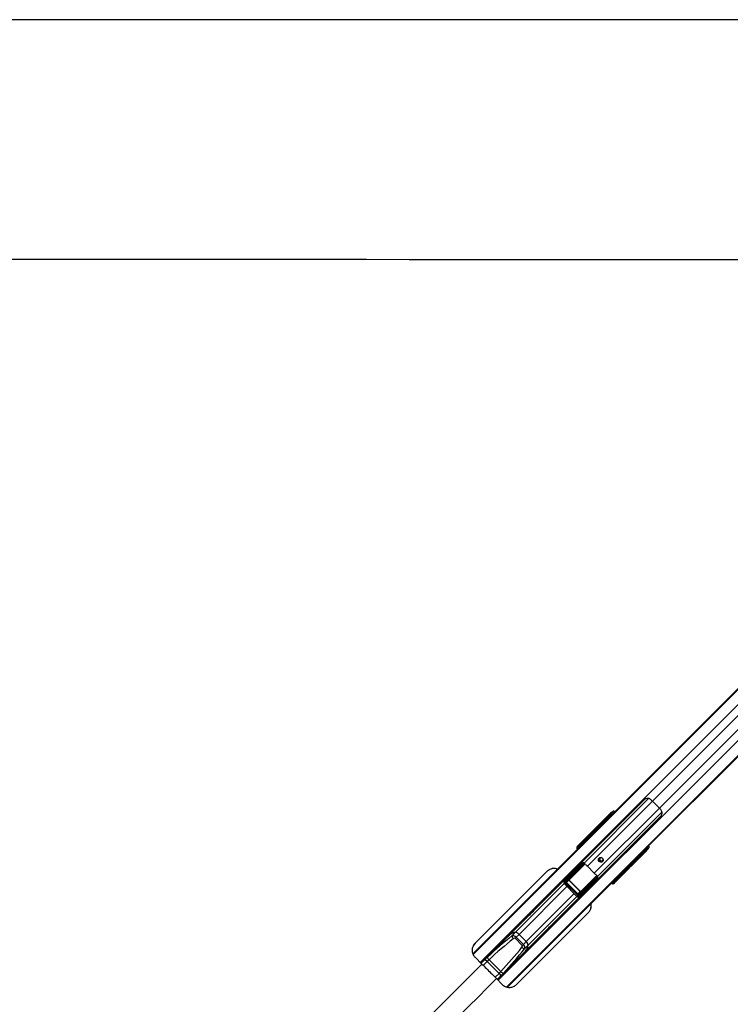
# Paper-space layout '3M DUO Surface Plate' of a CAD drawing. Header units: millimetres. Extents: x 10 to 10348, y 20 to 7979.
# Tile 68 of 117: x 2352 to 3064, y 6994 to 7979. Entities that reach past the tile are written whole.
import ezdxf

# ---------------------------------------------------------------- set-up
doc = ezdxf.new("R2010")
doc.units = ezdxf.units.MM
doc.layers.add('COMPONENT_GEOMETRY', color=7, linetype='Continuous')
doc.styles.add('SLDTEXTSTYLE0', font='TXT', dxfattribs={"width": 0.75})
doc.dimstyles.new('SLDDIMSTYLE0', dxfattribs={"dimtxt": 75, "dimasz": 3.302, "dimexe": 0, "dimexo": 0.0625, "dimgap": 18.75, "dimtad": 0, "dimtih": 1, "dimtoh": 1, "dimdec": 1, "dimrnd": 1e-09, "dimzin": 12, "dimdsep": 46, "dimtxsty": 'SLDTEXTSTYLE0', "dimsah": 1, "dimcen": 0.09, "dimadec": 0, "dimazin": 3, "dimtfac": 1, "dimtdec": 1, "dimtofl": 0, "dimtmove": 0, "dimatfit": 3, "dimfxl": 1, "dimfrac": 2, "dimtolj": 1, "dimtzin": 12, "dimarcsym": 0})

# ---------------------------------------------------------------- blocks, each defined once
blk = doc.blocks.new('_D_9')
at = {"layer": 'COMPONENT_GEOMETRY', "color": 7}
for p, q in [((3614.46, 7979.47), (365.31, 7979.47)), ((368.48, 7979.47), (368.48, 6469)), ((368.48, 4839.46), (368.48, 6349.93)), ((2084.46, 4839.46), (365.31, 4839.46))]:
    blk.add_line(p, q, dxfattribs=at)
for points in [[(368.48, 7979.47), (367.97, 7976.17), (368.99, 7976.17)], [(368.48, 4839.46), (368.99, 4842.76), (367.97, 4842.76)]]:
    blk.add_solid(points, dxfattribs=at)
at = {"layer": 'COMPONENT_GEOMETRY', "color": 7, "insert": (257.65, 6446.61), "char_height": 75, "attachment_point": 1, "style": 'SLDTEXTSTYLE0'}
blk.add_mtext('3140', dxfattribs=at)

psp = doc.layouts.new('3M DUO Surface Plate')

# ---------------------------------------------------------------- linework, layer by layer
at = {"color": 8, "linetype": 'Continuous', "lineweight": 25}
for p, q in [((3501.87, 7738.78), (2806.58, 7043.48)), ((3510.42, 7732.06), (2813.81, 7035.44)), ((3501.62, 7739.03), (2923.8, 7161.21)), ((3528.31, 7714.17), (2831.7, 7017.55)), ((3535.04, 7705.62), (2840.34, 7010.92)), ((3535.29, 7705.37), (2957.85, 7127.93)), ((3486.15, 7696.86), (2986.22, 7196.92)), ((3493.11, 7689.89), (2993.18, 7189.96)), ((2982.23, 7199.52), (2917.72, 7135.01)), ((2986.22, 7196.92), (2921.04, 7131.75)), ((2993.18, 7189.96), (2928, 7124.78)), ((2995.77, 7185.97), (2931.26, 7121.46)), ((2944.51, 7182.2), (2943.75, 7182.88)), ((2944.87, 7183.62), (2945.44, 7183.12)), ((2921.62, 7159.3), (2920.93, 7160.12)), ((2921.06, 7160.2), (2921.72, 7159.41)), ((2920.64, 7158.05), (2806.44, 7043.85)), ((2912.38, 7151.58), (2912.41, 7151.62)), ((2912.54, 7150.69), (2912.78, 7150.93)), ((2912.68, 7150.55), (2912.92, 7150.79)), ((2912.71, 7150.41), (2912.71, 7150.4)), ((2916.51, 7154.2), (2915.92, 7154.9)), ((2916.24, 7155.37), (2915.94, 7155.08)), ((2916.05, 7154.98), (2916.62, 7154.3)), ((2916.33, 7155.58), (2916.37, 7155.62)), ((2916.5, 7154.69), (2916.73, 7154.93)), ((2916.73, 7154.93), (2916.99, 7154.67)), ((2917.51, 7155.2), (2917.26, 7155.45)), ((2917.71, 7155.9), (2917.96, 7155.65)), ((2979.14, 7147.49), (2978.46, 7148.26)), ((2979.38, 7149.18), (2979.88, 7148.62)), ((2902.64, 7118.42), (2918.57, 7134.35)), ((2918.76, 7134.18), (2902.76, 7118.18)), ((2915.94, 7135.16), (2915.44, 7134.51)), ((2954.36, 7124.44), (2840.73, 7010.81)), ((2914.44, 7106.5), (2930.47, 7122.53)), ((2930.62, 7122.33), (2914.67, 7106.38)), ((2931.14, 7121.52), (2930.71, 7120.99)), ((2951.16, 7119.66), (2950.45, 7120.25)), ((2950.56, 7120.36), (2951.23, 7119.79)), ((2950.93, 7120.73), (2951.18, 7120.47)), ((2950.95, 7120.24), (2951.18, 7120.47)), ((2951.33, 7119.69), (2951.62, 7119.98)), ((2951.71, 7121), (2951.46, 7121.26)), ((2951.9, 7121.71), (2952.16, 7121.45)), ((2956.38, 7124.67), (2955.56, 7125.36)), ((2955.66, 7125.47), (2956.45, 7124.81)), ((2897.88, 7114.35), (2849.16, 7065.63)), ((2900.65, 7111.58), (2852.6, 7063.54)), ((2897.85, 7114.38), (2898.79, 7115.32)), ((2946.66, 7116.46), (2946.66, 7116.45)), ((2947.04, 7116.66), (2946.81, 7116.42)), ((2947.18, 7116.52), (2946.95, 7116.28)), ((2907.84, 7104.39), (2859.79, 7056.34)), ((2910.61, 7101.62), (2861.89, 7052.9)), ((2910.64, 7101.59), (2911.58, 7102.53)), ((2820.78, 7036.4), (2816.84, 7032.47)), ((2832.66, 7024.52), (2828.72, 7020.59))]:
    psp.add_line(p, q, dxfattribs=at)
at = {"color": 7, "linetype": 'Continuous', "lineweight": 25}
for p, q in [((3535.43, 7705.23), (2965.74, 7135.55)), ((3379.34, 7617.02), (2931.38, 7169.06)), ((2977.81, 7198.18), (2814.45, 7034.81)), ((2993.18, 7189.96), (2986.22, 7196.92)), ((2831.06, 7018.19), (2994.43, 7181.56)), ((2942.69, 7183.2), (2910.91, 7151.42)), ((2911.79, 7152.09), (2942.93, 7183.23)), ((2943.75, 7182.88), (2921.06, 7160.2)), ((2944.85, 7185.01), (2945.47, 7185.48)), ((2945.5, 7184.1), (2944.87, 7183.62)), ((2945.47, 7185.48), (2946.81, 7186.81)), ((2945.56, 7185.87), (2946.81, 7186.81)), ((2931.38, 7169.06), (2929.23, 7166.92)), ((2921.84, 7159.52), (2806.36, 7044.04)), ((2918.68, 7158.54), (2916.33, 7155.59)), ((2918.73, 7158.6), (2916.37, 7155.62)), ((2916.91, 7156.16), (2920.22, 7160.16)), ((2920.91, 7160.15), (2917.59, 7156.14)), ((2918.73, 7158.6), (2918.69, 7158.53)), ((2923.8, 7161.21), (2920.64, 7158.05)), ((2921.54, 7158.78), (2923.8, 7161.21)), ((2922.92, 7160.6), (2921.84, 7159.52)), ((2929.23, 7166.92), (2922.92, 7160.6)), ((2910.91, 7151.42), (2911.79, 7152.09)), ((2913.96, 7153.58), (2912.38, 7151.59)), ((2914, 7153.62), (2912.41, 7151.62)), ((2912.41, 7151.62), (2912.91, 7152.12)), ((2912.54, 7150.69), (2912.68, 7150.55)), ((2912.68, 7150.55), (2912.78, 7150.46)), ((2913.26, 7151.41), (2912.78, 7150.93)), ((2912.78, 7150.93), (2912.92, 7150.79)), ((2912.91, 7152.12), (2915.17, 7154.85)), ((2912.92, 7150.79), (2913.4, 7151.27)), ((2913.26, 7151.41), (2913.71, 7151.86)), ((2913.4, 7151.27), (2913.26, 7151.41)), ((2913.4, 7151.27), (2913.85, 7151.72)), ((2915.92, 7154.9), (2913.6, 7152.1)), ((2913.71, 7151.86), (2913.85, 7151.72)), ((2916.37, 7155.62), (2916.91, 7156.16)), ((2916.5, 7154.69), (2916.75, 7154.44)), ((2917.26, 7155.45), (2916.73, 7154.93)), ((2917.71, 7155.9), (2917.26, 7155.45)), ((2920.64, 7158.05), (2920.52, 7157.87)), ((2979.88, 7148.62), (2980.35, 7149.24)), ((2981.74, 7149.22), (2981.26, 7148.59)), ((2983.07, 7150.55), (2981.74, 7149.22)), ((2982.13, 7149.31), (2983.07, 7150.55)), ((2979.46, 7146.43), (2947.68, 7114.65)), ((2979.48, 7146.67), (2948.34, 7115.53)), ((2956.45, 7124.81), (2979.14, 7147.49)), ((2897.98, 7117.38), (2914.94, 7134.3)), ((2916.24, 7134.19), (2898.91, 7116.9)), ((2900.01, 7116.89), (2917.23, 7134.12)), ((2917.47, 7133.65), (2900.25, 7116.43)), ((2916.12, 7134.55), (2917.24, 7134.45)), ((2928, 7124.78), (2921.04, 7131.75)), ((2963.59, 7133.39), (2956.91, 7126.71)), ((2965.74, 7135.55), (2963.59, 7133.39)), ((2880.62, 7126.61), (2808.52, 7054.71)), ((2880.61, 7126.6), (2808.52, 7054.7)), ((2955.83, 7125.63), (2840.95, 7010.75)), ((2899.94, 7119.95), (2869.62, 7089.63)), ((2880.61, 7126.6), (2880.62, 7126.61)), ((2899.97, 7119.98), (2897.77, 7117.15)), ((2900.2, 7120.24), (2897.98, 7117.38)), ((2907.24, 7127.26), (2900.2, 7120.24)), ((2900.68, 7120.72), (2900.52, 7120.88)), ((2900.69, 7120.73), (2900.53, 7120.89)), ((2912.69, 7103.99), (2929.91, 7121.21)), ((2930.37, 7120.97), (2913.15, 7103.75)), ((2913.16, 7102.65), (2930.44, 7119.98)), ((2930.56, 7118.69), (2913.64, 7101.72)), ((2948.36, 7117.34), (2951.16, 7119.66)), ((2951.11, 7118.92), (2948.38, 7116.65)), ((2950.69, 7120.5), (2950.95, 7120.24)), ((2951.18, 7120.47), (2951.71, 7121)), ((2951.71, 7121), (2952.16, 7121.45)), ((2951.84, 7120.08), (2954.8, 7122.43)), ((2951.84, 7120.08), (2951.88, 7120.11)), ((2951.88, 7120.11), (2954.85, 7122.48)), ((2952.42, 7120.65), (2951.88, 7120.11)), ((2952.4, 7121.34), (2956.41, 7124.65)), ((2956.42, 7123.96), (2952.42, 7120.65)), ((2954.09, 7124.26), (2954.36, 7124.44)), ((2955.44, 7125.52), (2954.36, 7124.44)), ((2954.8, 7122.43), (2954.85, 7122.48)), ((2957.85, 7127.93), (2955, 7125.28)), ((2955.7, 7125.78), (2955.38, 7125.48)), ((2955.38, 7125.48), (2955.44, 7125.52)), ((2955.7, 7125.78), (2955.44, 7125.52)), ((2957.85, 7127.93), (2955.7, 7125.78)), ((2956.91, 7126.71), (2955.83, 7125.63)), ((2897.85, 7114.38), (2910.64, 7101.59)), ((2898.79, 7115.32), (2911.58, 7102.53)), ((2900.05, 7115.56), (2899.83, 7115.35)), ((2911.6, 7103.58), (2899.83, 7115.35)), ((2902.61, 7117.69), (2900.05, 7115.56)), ((2900.05, 7115.56), (2911.81, 7103.79)), ((2900.25, 7116.43), (2902.64, 7118.42)), ((2902.71, 7117.8), (2902.61, 7117.69)), ((2913.95, 7106.35), (2902.61, 7117.69)), ((2902.71, 7117.8), (2914.05, 7106.46)), ((2923.52, 7110.98), (2916.5, 7103.94)), ((2946.81, 7116.42), (2946.95, 7116.28)), ((2947.53, 7117.15), (2947.04, 7116.66)), ((2947.04, 7116.66), (2947.18, 7116.52)), ((2947.18, 7116.52), (2947.67, 7117.01)), ((2947.98, 7117.59), (2947.53, 7117.15)), ((2947.67, 7117.01), (2947.53, 7117.15)), ((2948.12, 7117.45), (2947.67, 7117.01)), ((2948.34, 7115.53), (2947.68, 7114.65)), ((2947.84, 7116.12), (2949.83, 7117.71)), ((2947.88, 7116.16), (2947.84, 7116.12)), ((2947.88, 7116.16), (2949.88, 7117.74)), ((2948.38, 7116.65), (2947.88, 7116.16)), ((2947.98, 7117.59), (2948.12, 7117.45)), ((2949.84, 7117.71), (2949.88, 7117.74)), ((2885.89, 7073.37), (2916.21, 7103.69)), ((2911.81, 7103.79), (2911.6, 7103.58)), ((2911.81, 7103.79), (2913.95, 7106.35)), ((2914.67, 7106.38), (2912.69, 7103.99)), ((2913.4, 7101.51), (2916.24, 7103.71)), ((2913.64, 7101.72), (2916.5, 7103.94)), ((2914.05, 7106.46), (2913.95, 7106.35)), ((2917.13, 7104.26), (2916.98, 7104.42)), ((2917.14, 7104.27), (2916.99, 7104.43)), ((2862.21, 7082.21), (2842.32, 7062.32)), ((2849.92, 7013.32), (2922.02, 7085.22)), ((2818.73, 7038.59), (2843.41, 7063.27)), ((2845.46, 7061.93), (2849.16, 7065.63)), ((2848.66, 7059.59), (2849.79, 7060.73)), ((2855.85, 7052.4), (2848.66, 7059.59)), ((2849.79, 7060.73), (2852.6, 7063.54)), ((2849.79, 7060.73), (2856.98, 7053.53)), ((2852.6, 7063.54), (2859.79, 7056.34)), ((2858.58, 7046.06), (2878.47, 7065.95)), ((2808.52, 7054.7), (2806.8, 7052.23)), ((2808.52, 7054.7), (2808.52, 7054.71)), ((2855.85, 7052.4), (2856.98, 7053.53)), ((2856.98, 7053.53), (2859.79, 7056.34)), ((2858.18, 7049.2), (2861.89, 7052.9)), ((2808.56, 7040.64), (2815.42, 7033.84)), ((2834.85, 7022.47), (2859.53, 7047.15)), ((2814.75, 7034.62), (2818.73, 7038.59)), ((2832.61, 7024.53), (2820.79, 7036.35)), ((2822.56, 7038.08), (2834.34, 7026.3)), ((2830.87, 7018.5), (2834.85, 7022.47)), ((2830.06, 7019.2), (2835.82, 7013.39))]:
    psp.add_line(p, q, dxfattribs=at)
at = {"color": 7, "linetype": 'Continuous', "lineweight": 25, "flags": 128}
for points in [[(3085.39, 7738.99), (3042.56, 7739.01), (2999.73, 7739.03), (2956.9, 7739.05), (2914.06, 7739.07), (2871.23, 7739.09), (2828.4, 7739.11), (2785.57, 7739.13), (2742.73, 7739.15), (2699.9, 7739.18), (2657.07, 7739.2), (2614.24, 7739.22), (2571.4, 7739.24), (2485.74, 7739.29), (2442.91, 7739.31), (2400.07, 7739.33), (2357.24, 7739.35), (2314.41, 7739.38)], [(2942.93, 7183.23), (2942.99, 7183.25), (2943.06, 7183.26), (2943.15, 7183.24), (2943.26, 7183.21), (2943.37, 7183.15), (2943.5, 7183.07), (2943.62, 7182.98), (2943.75, 7182.88)], [(2932.74, 7140.01), (2933.51, 7140.52), (2934.43, 7140.67), (2935.36, 7140.46), (2936.17, 7139.91), (2936.72, 7139.11), (2936.93, 7138.17), (2936.77, 7137.25), (2936.27, 7136.48), (2935.5, 7135.98), (2934.58, 7135.82), (2933.64, 7136.03), (2932.84, 7136.58), (2932.29, 7137.39), (2932.08, 7138.32), (2932.23, 7139.24), (2932.74, 7140.01)], [(2979.48, 7146.67), (2979.51, 7146.73), (2979.52, 7146.8), (2979.5, 7146.9), (2979.46, 7147), (2979.41, 7147.12), (2979.33, 7147.24), (2979.24, 7147.37), (2979.14, 7147.49)], [(2869.62, 7089.63), (2869.63, 7089.63), (2869.82, 7089.79), (2869.44, 7089.34), (2868.53, 7088.37), (2867.91, 7087.73), (2867.21, 7087.02), (2866.46, 7086.28), (2865.69, 7085.53), (2864.19, 7084.1), (2862.96, 7082.94), (2862.21, 7082.21), (2862.21, 7082.21)], [(2878.47, 7065.95), (2878.47, 7065.95), (2879.2, 7066.71), (2880.36, 7067.94), (2881.79, 7069.43), (2882.54, 7070.21), (2883.28, 7070.96), (2883.99, 7071.66), (2884.63, 7072.27), (2885.6, 7073.18), (2886.05, 7073.56), (2885.89, 7073.37), (2885.89, 7073.37)]]:
    psp.add_lwpolyline(points, dxfattribs=at)
at = {"color": 7, "linetype": 'Continuous', "lineweight": 25}
for centre, radius, start, end in [((2970.3, 7181.05), 22.48, 44.91766, 52.14078), ((2977.31, 7174.05), 22.48, 37.85922, 45.08234), ((2945.57, 7184.33), 0.99, 136.75992, 225.56202), ((2946.19, 7184.8), 0.99, 136.75992, 225.56202), ((2918.69, 7158.68), 0.0895, 241.10651, 299.11383), ((2920.18, 7160.23), 0.0808, 245.4588, 301.38083), ((2928.41, 7152.96), 9.29, 135.04353, 146.75753), ((2920.81, 7160.53), 0.393, 284.79295, 307.2417), ((2920.8, 7160.54), 0.434, 288.2537, 308.27072), ((2929.49, 7154.04), 9.28, 135.04205, 146.62345), ((2913.24, 7151.76), 0.49, 43.87354, 132.65559), ((2913.95, 7153.73), 0.119, 231.8121, 292.92946), ((2915.13, 7154.96), 0.111, 233.67409, 294.33452), ((2915.41, 7155.48), 0.668, 310.95871, 322.94937), ((2915.78, 7155.32), 0.434, 288.2537, 308.27072), ((2917.24, 7155.8), 0.49, 43.87354, 132.65559), ((2980.59, 7149.31), 0.99, 224.43798, 313.24008), ((2981.06, 7149.94), 0.99, 224.43798, 313.24008), ((2935.18, 7138.93), 2.52, 147.67011, 302.32989), ((2934.99, 7138.88), 1.64, 79.33085, 228.5769), ((2935.13, 7138.75), 1.64, 221.9413, 10.15095), ((2915.6, 7134.24), 0.306, 119.6287, 153.47964), ((2915.51, 7134.16), 0.728, 2.41757, 32.85206), ((2916.29, 7134.33), 0.961, 347.34142, 7.57397), ((2916.92, 7133.66), 0.546, 358.63272, 56.02866), ((2917.08, 7133.97), 0.505, 320.08182, 71.31273), ((2942.14, 7152.88), 29.87, 219.60584, 225.036), ((2949.13, 7145.89), 29.87, 224.964, 230.39416), ((2930.23, 7120.83), 0.505, 18.68727, 129.91818), ((2929.92, 7120.67), 0.546, 33.97134, 91.36728), ((2930.58, 7120.03), 0.961, 82.42603, 102.65858), ((2930.41, 7119.25), 0.728, 57.14794, 87.58243), ((2930.5, 7119.34), 0.306, 296.52036, 330.3713), ((2951.21, 7118.87), 0.111, 155.66548, 216.32591), ((2951.57, 7119.53), 0.434, 141.72928, 161.7463), ((2951.73, 7119.15), 0.668, 127.05063, 139.04129), ((2952.06, 7120.98), 0.49, 317.34441, 46.12646), ((2949.27, 7132.21), 9.29, 303.24247, 314.95647), ((2954.93, 7122.43), 0.0895, 150.88617, 208.89349), ((2950.35, 7133.29), 9.29, 303.24247, 314.95647), ((2956.79, 7124.54), 0.434, 141.72928, 161.7463), ((2956.79, 7124.55), 0.393, 142.7583, 165.20705), ((2956.49, 7123.92), 0.0808, 148.61917, 204.5412), ((2898, 7116.29), 1.09, 33.92436, 91.2694), ((2899.7, 7116.44), 0.546, 358.63272, 56.02866), ((2902.91, 7118.41), 0.273, 178.63272, 236.02866), ((2948.02, 7116.99), 0.49, 317.34441, 46.12646), ((2949.99, 7117.7), 0.119, 157.07054, 218.1879), ((2912.7, 7103.45), 0.546, 33.97134, 91.36728), ((2912.55, 7101.75), 1.09, 358.7306, 56.07564), ((2914.67, 7106.65), 0.273, 213.97134, 271.36728), ((2850.75, 7053.71), 12.03, 97.60486, 141.28026), ((2851.12, 7052.65), 13.13, 98.59552, 125.98345), ((2850.82, 7063.06), 5.48, 191.98035, 224.47374), ((2848.04, 7059.91), 5.82, 38.48339, 78.94089), ((2859.32, 7054.56), 5.48, 225.52626, 258.01965), ((2850.1, 7054.42), 11.89, 308.44763, 352.66725), ((2848.9, 7054.86), 13.13, 324.01655, 351.40448), ((2856.17, 7051.78), 5.82, 11.05911, 51.51661), ((2825.14, 7041.43), 4.23, 189.59236, 232.40099), ((2825.42, 7045.07), 0.5, 62.4576, 135), ((2837.69, 7028.88), 4.23, 217.59901, 260.40764), ((2841.33, 7029.16), 0.5, 315, 27.5424)]:
    psp.add_arc(centre, radius, start, end, dxfattribs=at)
at = {"color": 8, "linetype": 'Continuous', "lineweight": 25}
for centre, radius, start, end in [((2911.9, 7151.25), 0.841, 40.06321, 97.71713), ((2916.84, 7146.25), 5.87, 134.84674, 138.74946), ((2942.5, 7120.59), 5.87, 311.25054, 315.15326), ((2947.51, 7115.65), 0.841, 352.28287, 49.93679)]:
    psp.add_arc(centre, radius, start, end, dxfattribs=at)
at = {"color": 7, "linetype": 'Continuous', "lineweight": 25}
for centre, major_axis, ratio, start_param, end_param in [((2943.56, 7183.87), (2.16, 2.09), 0.043788, 0.347904, 1.94345), ((2943.51, 7183.68), (1.44, 1.39), 0.043788, 0.347904, 1.94345), ((2944.21, 7182.96), (0.785, 0.639), 0.245827, 0.384296, 1.979842), ((2948.89, 7184.66), (2.12, -2.12), 0.333237, 2.039528, 3.095589), ((2987.95, 7112.5), (110.67, 110.67), 0.511129, 1.570796, 1.640609), ((2891.01, 7129.89), (35.61, 37.02), 0.000651, 5.600336, 5.67017), ((2891.19, 7129.72), (35.43, 37.2), 0.000855, 5.602064, 5.671898), ((2921.33, 7158.68), (0.84, 0.881), 0.065777, 2.795357, 4.892855), ((2921.52, 7160.41), (0.884, -0.884), 0.503808, 4.511826, 4.537856), ((2921.69, 7160.57), (0.707, -0.707), 0.718967, 4.511826, 4.537856), ((2985.8, 7110.35), (110.67, 110.67), 0.511129, 1.570796, 1.639803), ((2912.42, 7150.07), (1.85, -0.87), 0.907039, 2.82575, 4.397702), ((2913.24, 7150.7), (1.64, -1.17), 0.931511, 2.988202, 4.560155), ((2912.95, 7151.1), (0.53, -0.53), 0.326935, 3.176499, 4.712389), ((2913.45, 7151.6), (0.53, -0.53), 0.348846, 3.176499, 4.712389), ((2913.78, 7151.93), (0.177, -0.177), 0.370758, 3.176499, 4.712389), ((2891.01, 7129.89), (35.61, 37.02), 0.000651, 5.409293, 5.453442), ((2891.19, 7129.72), (35.43, 37.2), 0.000855, 5.411021, 5.45517), ((2915.42, 7154.38), (0.412, 0.606), 0.678627, 6.057388, 6.251389), ((2915.39, 7154.28), (0.53, 0.807), 0.773972, 6.054119, 6.24812), ((2916.9, 7155.1), (0.53, -0.53), 0.326935, 3.176499, 4.712389), ((2917.44, 7155.64), (0.53, -0.53), 0.348846, 3.176499, 4.712389), ((2917.77, 7155.97), (0.177, -0.177), 0.370758, 3.176499, 4.712389), ((2979.21, 7147.95), (0.639, 0.785), 0.245827, 4.303343, 5.898889), ((2980.13, 7147.3), (2.09, 2.16), 0.043788, 4.339736, 5.935282), ((2979.93, 7147.25), (1.39, 1.44), 0.043788, 4.339736, 5.935282), ((2980.92, 7152.64), (-2.12, 2.12), 0.333237, 3.187596, 4.243657), ((2897.52, 7118.86), (95.89, 95.53), 0.006712, 4.807153, 4.885452), ((2915.77, 7130.47), (2.88, 2.88), 0.821678, 0.480086, 0.756456), ((2947.27, 7157.39), (41.6, 33.9), 0.011002, 2.320912, 2.360115), ((2907.02, 7189.96), (111.12, 111.12), 0.509091, 4.642576, 4.712389), ((2909.17, 7192.11), (111.12, 111.12), 0.509091, 4.642576, 4.712389), ((2901.57, 7118.78), (1.51, 1.79), 0.854634, 1.470015, 1.618604), ((2953.65, 7151.01), (33.9, 41.6), 0.011002, 3.92307, 3.962274), ((2926.73, 7119.51), (2.88, 2.88), 0.821678, 5.526729, 5.803099), ((2925.97, 7094.93), (37.2, 35.43), 0.000855, 0.828015, 0.872164), ((2926.15, 7094.75), (37.02, 35.61), 0.000651, 0.829743, 0.873892), ((2950.63, 7119.17), (0.606, 0.412), 0.678627, 0.031796, 0.225797), ((2951.36, 7120.65), (0.53, -0.53), 0.326935, 4.712389, 6.248279), ((2950.54, 7119.14), (0.807, 0.53), 0.773972, 0.035065, 0.229066), ((2951.9, 7121.19), (0.53, -0.53), 0.348846, 4.712389, 6.248279), ((2952.22, 7121.52), (0.177, -0.177), 0.370758, 4.712389, 6.248279), ((2954.9, 7125.07), (0.881, 0.84), 0.065777, 1.392426, 3.487829), ((2925.97, 7094.93), (37.2, 35.43), 0.000855, 0.611287, 0.681121), ((2926.15, 7094.75), (37.02, 35.61), 0.000651, 0.613015, 0.682849), ((2956.67, 7125.27), (0.884, -0.884), 0.503808, 4.886922, 4.912952), ((2956.83, 7125.43), (0.707, -0.707), 0.718967, 4.886922, 4.912952), ((2899.36, 7115.93), (1.4, 1.6), 0.940187, 1.483358, 3.08226), ((2899.6, 7116.17), (0.754, 0.894), 0.854634, 1.470015, 3.068916), ((2900.74, 7116.21), (0.943, 0.827), 0.797087, 1.652384, 3.193498), ((2900.62, 7116.09), (0.597, 0.518), 0.632585, 1.653538, 3.194652), ((2903, 7118.07), (0.405, 0.365), 0.916168, 1.64235, 3.183464), ((2902.94, 7118.01), (0.236, 0.207), 0.797087, 1.652384, 3.193498), ((2915.12, 7101.27), (95.53, 95.89), 0.006712, 1.397756, 1.476032), ((2946.33, 7116.16), (-0.87, 1.85), 0.907039, 1.885483, 3.457436), ((2946.95, 7116.98), (-1.17, 1.64), 0.931511, 1.723031, 3.294983), ((2947.36, 7116.69), (0.53, -0.53), 0.326935, 4.712389, 6.248279), ((2947.85, 7117.19), (0.53, -0.53), 0.348846, 4.712389, 6.248279), ((2948.18, 7117.52), (0.177, -0.177), 0.370758, 4.712389, 6.248279), ((2912.19, 7103.1), (1.6, 1.4), 0.940187, 3.200925, 4.799827), ((2912.43, 7103.34), (0.894, 0.754), 0.854634, 3.214269, 4.813171), ((2912.47, 7104.49), (0.827, 0.943), 0.797087, 3.089688, 4.630802), ((2912.35, 7104.37), (0.518, 0.597), 0.632585, 3.088533, 4.629647), ((2914.33, 7106.74), (0.365, 0.405), 0.916168, 3.099721, 4.640835), ((2914.27, 7106.68), (0.207, 0.236), 0.797087, 3.089688, 4.630802), ((2915.04, 7105.31), (1.79, 1.51), 0.854634, 4.664581, 4.813171), ((2893.73, 6951.35), (150.12, 150.12), 0.54085, 1.361743, 1.515406), ((2847.81, 7058.75), (2.83, -2.83), 0.698512, 1.570796, 2.932539), ((2847.32, 7058.26), (1.34, 1.34), 0.52897, 0, 1.361743), ((2893.23, 6950.85), (149.48, 149.48), 0.52897, 1.361743, 1.515406), ((2747.11, 7096.98), (149.48, 149.48), 0.52897, 4.767779, 4.921443), ((2854.51, 7051.06), (1.34, 1.34), 0.52897, 4.921443, 6.283185), ((2855.01, 7051.56), (2.83, -2.83), 0.698512, 0.209054, 1.570796), ((2747.6, 7097.47), (150.12, 150.12), 0.54085, 4.767779, 4.921443)]:
    psp.add_ellipse(centre, major_axis=major_axis, ratio=ratio, start_param=start_param, end_param=end_param, dxfattribs=at)
at = {"color": 8, "linetype": 'Continuous', "lineweight": 25}
for centre, major_axis, ratio, start_param, end_param in [((2947.56, 7183.33), (-2.12, 2.12), 0.333168, 5.180386, 6.23732), ((2946.89, 7182.66), (1.41, -1.41), 0.333237, 2.313749, 3.095589), ((2913.36, 7151.07), (0.923, -0.434), 0.907039, 4.075123, 4.397702), ((2913.92, 7151.79), (0.177, -0.177), 0.370758, 4.712389, 5.266749), ((2978.92, 7150.64), (-1.41, 1.41), 0.333237, 3.187596, 3.969436), ((2979.59, 7151.3), (2.12, -2.12), 0.333168, 0.045866, 1.102799), ((2906.35, 7124.08), (14.06, 17.25), 0.01113, 5.35592, 5.415922), ((2920.33, 7110.1), (17.25, 14.06), 0.01113, 0.867263, 0.927265), ((2947.33, 7117.11), (-0.434, 0.923), 0.907039, 1.885483, 2.43403), ((2948.04, 7117.66), (0.177, -0.177), 0.370758, 4.158029, 4.712389)]:
    psp.add_ellipse(centre, major_axis=major_axis, ratio=ratio, start_param=start_param, end_param=end_param, dxfattribs=at)
at = {"color": 7, "linetype": 'Continuous', "lineweight": 25}
for points, knots in [([(2984.1, 7198.8), (2983.68, 7199.05), (2982.86, 7199.54), (2981.34, 7199.69), (2979.97, 7199.45), (2978.85, 7198.96), (2978.19, 7198.53), (2977.91, 7198.26), (2977.81, 7198.18)], [0, 0, 0, 0, 0.212928, 0.424605, 0.676771, 0.830026, 0.944485, 1, 1, 1, 1]), ([(2994.43, 7181.56), (2994.6, 7181.75), (2995, 7182.2), (2995.56, 7183.27), (2995.93, 7184.69), (2995.89, 7186.38), (2995.33, 7187.36), (2995.06, 7187.84)], [0, 0, 0, 0, 0.109627, 0.256728, 0.499788, 0.755178, 1, 1, 1, 1]), ([(2920.14, 7160.16), (2920.19, 7160.2), (2920.26, 7160.27), (2920.4, 7160.36), (2920.54, 7160.42), (2920.71, 7160.43), (2920.83, 7160.39), (2920.95, 7160.33), (2921, 7160.27), (2921.05, 7160.22)], [0, 0, 0, 0, 0.167755, 0.309426, 0.442105, 0.597363, 0.769231, 0.800223, 1, 1, 1, 1]), ([(2920.91, 7160.15), (2920.87, 7160.19), (2920.79, 7160.28), (2920.65, 7160.34), (2920.53, 7160.35), (2920.45, 7160.33), (2920.39, 7160.3), (2920.35, 7160.28), (2920.28, 7160.23), (2920.25, 7160.19), (2920.22, 7160.16)], [0, 0, 0, 0, 0.215863, 0.428956, 0.580258, 0.686216, 0.701096, 0.813432, 0.831984, 1, 1, 1, 1]), ([(2912.38, 7151.59), (2912.34, 7151.53), (2912.28, 7151.42), (2912.26, 7151.26), (2912.28, 7151.11), (2912.33, 7150.96), (2912.42, 7150.82), (2912.51, 7150.73), (2912.54, 7150.69)], [0, 0, 0, 0, 0.199809, 0.351081, 0.493522, 0.644437, 0.849033, 1, 1, 1, 1]), ([(2915.06, 7154.87), (2915.1, 7154.91), (2915.19, 7154.99), (2915.36, 7155.1), (2915.56, 7155.17), (2915.77, 7155.17), (2915.89, 7155.11), (2915.94, 7155.08)], [0, 0, 0, 0, 0.189665, 0.387972, 0.597558, 0.804387, 1, 1, 1, 1]), ([(2915.85, 7154.97), (2915.8, 7155), (2915.72, 7155.05), (2915.61, 7155.07), (2915.52, 7155.06), (2915.46, 7155.05), (2915.36, 7155.01), (2915.27, 7154.95), (2915.2, 7154.89), (2915.17, 7154.85)], [0, 0, 0, 0, 0.204018, 0.368363, 0.408955, 0.56257, 0.608528, 0.802705, 1, 1, 1, 1]), ([(2916.33, 7155.59), (2916.3, 7155.53), (2916.23, 7155.42), (2916.21, 7155.26), (2916.23, 7155.11), (2916.29, 7154.96), (2916.38, 7154.82), (2916.46, 7154.73), (2916.5, 7154.69)], [0, 0, 0, 0, 0.199809, 0.351081, 0.493522, 0.644437, 0.849033, 1, 1, 1, 1]), ([(2891.1, 7128.78), (2890.4, 7129.04), (2888.72, 7129.66), (2885.8, 7129.47), (2882.85, 7128.49), (2881.34, 7127.22), (2880.61, 7126.6)], [0, 0, 0, 0, 0.193121, 0.469899, 0.741681, 1, 1, 1, 1]), ([(2891.11, 7128.79), (2890.42, 7129.05), (2888.73, 7129.67), (2885.8, 7129.49), (2882.85, 7128.5), (2881.35, 7127.23), (2880.62, 7126.61)], [0, 0, 0, 0, 0.193497, 0.470146, 0.741803, 1, 1, 1, 1]), ([(2917.72, 7135.01), (2917.55, 7135.07), (2917.19, 7135.23), (2916.39, 7135.29), (2915.33, 7135.1), (2914.31, 7134.58), (2913.71, 7134.07), (2913.5, 7133.86), (2913.49, 7133.85)], [0, 0, 0, 0, 0.125133, 0.278042, 0.492841, 0.804642, 0.997329, 1, 1, 1, 1]), ([(2914.94, 7134.3), (2914.94, 7134.3), (2915, 7134.36), (2915.15, 7134.46), (2915.34, 7134.49), (2915.44, 7134.51)], [0, 0, 0, 0, 0.010706, 0.423148, 1, 1, 1, 1]), ([(2914.94, 7134.3), (2914.94, 7134.3), (2914.98, 7134.34), (2915.09, 7134.39), (2915.24, 7134.39), (2915.32, 7134.38)], [0, 0, 0, 0, 0.010706, 0.423149, 1, 1, 1, 1]), ([(2916.24, 7134.19), (2916.1, 7134.22), (2915.92, 7134.27), (2915.67, 7134.32), (2915.49, 7134.35), (2915.38, 7134.37), (2915.32, 7134.38)], [0, 0, 0, 0, 0.425535, 0.565614, 0.794451, 1, 1, 1, 1]), ([(2915.44, 7134.51), (2915.48, 7134.51), (2915.57, 7134.52), (2915.8, 7134.53), (2915.99, 7134.54), (2916.12, 7134.55)], [0, 0, 0, 0, 0.184191, 0.407213, 1, 1, 1, 1]), ([(2919.13, 7133.84), (2918.81, 7134.17), (2918.37, 7134.64), (2917.86, 7134.93), (2917.72, 7135.01)], [0, 0, 0, 0, 0.719869, 1, 1, 1, 1]), ([(2931.26, 7121.46), (2931.04, 7121.82), (2930.72, 7122.33), (2930.23, 7122.76), (2930.09, 7122.88)], [0, 0, 0, 0, 0.720131, 1, 1, 1, 1]), ([(2930.11, 7117.24), (2930.11, 7117.24), (2930.33, 7117.45), (2930.83, 7118.05), (2931.35, 7119.07), (2931.55, 7120.14), (2931.49, 7120.93), (2931.33, 7121.29), (2931.26, 7121.46)], [0, 0, 0, 0, 0.002671, 0.195358, 0.507159, 0.721958, 0.874867, 1, 1, 1, 1]), ([(2930.64, 7119.06), (2930.63, 7119.12), (2930.61, 7119.23), (2930.56, 7119.5), (2930.5, 7119.76), (2930.46, 7119.94), (2930.44, 7119.98)], [0, 0, 0, 0, 0.205574, 0.434438, 0.855263, 1, 1, 1, 1]), ([(2930.56, 7118.69), (2930.56, 7118.69), (2930.61, 7118.74), (2930.72, 7118.89), (2930.75, 7119.08), (2930.77, 7119.19)], [0, 0, 0, 0, 0.010707, 0.412594, 1, 1, 1, 1]), ([(2930.56, 7118.69), (2930.56, 7118.69), (2930.59, 7118.72), (2930.65, 7118.83), (2930.64, 7118.98), (2930.64, 7119.06)], [0, 0, 0, 0, 0.010707, 0.412595, 1, 1, 1, 1]), ([(2930.71, 7120.99), (2930.75, 7120.78), (2930.82, 7120.41), (2930.81, 7120.04), (2930.81, 7119.87)], [0, 0, 0, 0, 0.544713, 1, 1, 1, 1]), ([(2930.81, 7119.87), (2930.8, 7119.73), (2930.79, 7119.54), (2930.77, 7119.31), (2930.77, 7119.23), (2930.77, 7119.19)], [0, 0, 0, 0, 0.5927869, 0.8158087, 1, 1, 1, 1]), ([(2950.95, 7120.24), (2950.99, 7120.21), (2951.09, 7120.11), (2951.27, 7120), (2951.47, 7119.95), (2951.67, 7119.97), (2951.78, 7120.04), (2951.84, 7120.08)], [0, 0, 0, 0, 0.152113, 0.419103, 0.623601, 0.798381, 1, 1, 1, 1]), ([(2951.11, 7118.92), (2951.15, 7118.96), (2951.23, 7119.03), (2951.3, 7119.18), (2951.33, 7119.32), (2951.31, 7119.47), (2951.26, 7119.55), (2951.23, 7119.59)], [0, 0, 0, 0, 0.261695, 0.454758, 0.634232, 0.80785, 1, 1, 1, 1]), ([(2951.33, 7119.69), (2951.36, 7119.63), (2951.42, 7119.53), (2951.43, 7119.34), (2951.38, 7119.16), (2951.28, 7118.97), (2951.18, 7118.86), (2951.12, 7118.8)], [0, 0, 0, 0, 0.183723, 0.357754, 0.545926, 0.74619, 1, 1, 1, 1]), ([(2956.42, 7123.96), (2956.45, 7123.99), (2956.5, 7124.04), (2956.55, 7124.12), (2956.58, 7124.19), (2956.6, 7124.23), (2956.61, 7124.31), (2956.6, 7124.4), (2956.54, 7124.53), (2956.47, 7124.61), (2956.41, 7124.65), (2956.41, 7124.65)], [0, 0, 0, 0, 0.165511, 0.283585, 0.314932, 0.413505, 0.433373, 0.592884, 0.760419, 0.965172, 1, 1, 1, 1]), ([(2956.47, 7124.79), (2956.48, 7124.78), (2956.54, 7124.74), (2956.63, 7124.63), (2956.68, 7124.47), (2956.68, 7124.31), (2956.63, 7124.15), (2956.53, 7124.01), (2956.46, 7123.93), (2956.42, 7123.89)], [0, 0, 0, 0, 0.032404, 0.222078, 0.381199, 0.543361, 0.672815, 0.834747, 1, 1, 1, 1]), ([(2946.72, 7116.53), (2946.74, 7116.51), (2946.76, 7116.47), (2946.79, 7116.44), (2946.81, 7116.42)], [0, 0, 0, 0, 0.477115, 1, 1, 1, 1]), ([(2946.95, 7116.28), (2946.99, 7116.25), (2947.09, 7116.15), (2947.27, 7116.05), (2947.47, 7116), (2947.67, 7116.02), (2947.78, 7116.09), (2947.84, 7116.12)], [0, 0, 0, 0, 0.152113, 0.419103, 0.623601, 0.798381, 1, 1, 1, 1]), ([(2922.02, 7085.22), (2922.71, 7086.05), (2924.1, 7087.71), (2924.96, 7090.9), (2925.09, 7093.28), (2924.69, 7094.36), (2924.65, 7094.46)], [0, 0, 0, 0, 0.327656, 0.655973, 0.969958, 1, 1, 1, 1]), ([(2923.77, 7087.65), (2923.81, 7087.7), (2924.49, 7088.63), (2924.89, 7090.92), (2925.09, 7093.27), (2924.68, 7094.35), (2924.64, 7094.45)], [0, 0, 0, 0, 0.030723, 0.503668, 0.955969, 1, 1, 1, 1]), ([(2808.52, 7054.71), (2807.78, 7053.79), (2806.29, 7051.96), (2805.45, 7048.51), (2805.72, 7045.54), (2806.6, 7043.29), (2807.48, 7041.81), (2808.23, 7041), (2808.56, 7040.64)], [0, 0, 0, 0, 0.222124, 0.443865, 0.675116, 0.792235, 0.909315, 1, 1, 1, 1]), ([(2820.97, 7040.73), (2820.48, 7040.26), (2819.64, 7039.46), (2818.85, 7038.67), (2818.52, 7038.34)], [0, 0, 0, 0, 0.5844146, 1, 1, 1, 1]), ([(2815.42, 7033.84), (2816.9, 7032.37), (2819.89, 7029.39), (2823.91, 7025.37), (2827.32, 7021.95), (2829.14, 7020.12), (2830.06, 7019.2)], [0, 0, 0, 0, 0.305257, 0.619367, 0.808661, 1, 1, 1, 1]), ([(2818.52, 7038.34), (2818.47, 7038.29), (2818.37, 7038.17), (2818.35, 7038.07), (2818.53, 7038.01), (2818.97, 7037.89), (2819.63, 7037.57), (2820.21, 7037.13), (2820.58, 7036.75), (2820.71, 7036.55), (2820.77, 7036.45), (2820.78, 7036.41), (2820.78, 7036.4)], [0, 0, 0, 0, 0.07844, 0.157369, 0.263395, 0.444173, 0.633438, 0.844079, 0.926795, 0.97253, 0.994983, 1, 1, 1, 1]), ([(2818.73, 7038.59), (2818.74, 7038.61), (2818.77, 7038.64), (2818.81, 7038.67), (2818.83, 7038.7), (2818.85, 7038.71), (2818.86, 7038.72), (2818.87, 7038.73), (2818.87, 7038.73), (2818.85, 7038.71), (2818.74, 7038.58), (2818.62, 7038.44), (2818.52, 7038.34)], [0, 0, 0, 0, 0.051749, 0.10591, 0.127045, 0.148391, 0.163175, 0.177938, 0.200942, 0.256822, 0.460129, 1, 1, 1, 1]), ([(2820.79, 7036.35), (2820.79, 7036.35), (2820.79, 7036.37), (2820.78, 7036.39), (2820.78, 7036.4)], [0, 0, 0, 0, 0.18559, 1, 1, 1, 1]), ([(2822.56, 7038.08), (2822.31, 7037.85), (2821.82, 7037.4), (2821.21, 7036.79), (2820.9, 7036.47), (2820.79, 7036.35)], [0, 0, 0, 0, 0.38767, 0.775134, 1, 1, 1, 1]), ([(2834.34, 7026.3), (2834.11, 7026.05), (2833.66, 7025.56), (2833.05, 7024.95), (2832.73, 7024.64), (2832.61, 7024.53)], [0, 0, 0, 0, 0.38767, 0.775134, 1, 1, 1, 1]), ([(2832.61, 7024.53), (2832.61, 7024.53), (2832.63, 7024.53), (2832.65, 7024.53), (2832.66, 7024.52)], [0, 0, 0, 0, 0.18559, 1, 1, 1, 1]), ([(2834.6, 7022.27), (2834.54, 7022.21), (2834.43, 7022.11), (2834.33, 7022.1), (2834.27, 7022.27), (2834.15, 7022.71), (2833.83, 7023.37), (2833.39, 7023.95), (2833, 7024.32), (2832.81, 7024.46), (2832.71, 7024.51), (2832.67, 7024.52), (2832.66, 7024.52)], [0, 0, 0, 0, 0.07844, 0.157369, 0.263395, 0.444173, 0.633438, 0.844079, 0.926795, 0.97253, 0.994983, 1, 1, 1, 1]), ([(2836.98, 7024.71), (2836.52, 7024.22), (2835.72, 7023.39), (2834.93, 7022.59), (2834.6, 7022.27)], [0, 0, 0, 0, 0.5844146, 1, 1, 1, 1]), ([(2834.85, 7022.47), (2834.86, 7022.49), (2834.89, 7022.51), (2834.93, 7022.55), (2834.95, 7022.58), (2834.97, 7022.59), (2834.98, 7022.6), (2834.98, 7022.61), (2834.99, 7022.61), (2834.96, 7022.6), (2834.84, 7022.49), (2834.7, 7022.36), (2834.6, 7022.27)], [0, 0, 0, 0, 0.051749, 0.10591, 0.127045, 0.148391, 0.163175, 0.177938, 0.200942, 0.256822, 0.460129, 1, 1, 1, 1]), ([(2835.82, 7013.39), (2836.73, 7012.64), (2838.56, 7011.15), (2842.01, 7010.28), (2844.96, 7010.5), (2847.23, 7011.35), (2848.72, 7012.22), (2849.55, 7012.98), (2849.92, 7013.32)], [0, 0, 0, 0, 0.220275, 0.440133, 0.670552, 0.788183, 0.905778, 1, 1, 1, 1])]:
    psp.add_open_spline(points, degree=3, knots=knots, dxfattribs=at)
at = {"color": 8, "linetype": 'Continuous', "lineweight": 25}
for points, knots in [([(2918.36, 7158.14), (2918.38, 7158.2), (2918.44, 7158.37), (2918.57, 7158.51), (2918.65, 7158.6)], [0, 0, 0, 0, 0.402659, 1, 1, 1, 1]), ([(2913.56, 7153.07), (2913.59, 7153.17), (2913.65, 7153.38), (2913.8, 7153.55), (2913.88, 7153.64)], [0, 0, 0, 0, 0.495183, 1, 1, 1, 1]), ([(2917.24, 7134.45), (2917.34, 7134.53), (2917.54, 7134.69), (2917.74, 7134.85), (2917.84, 7134.93)], [0, 0, 0, 0, 0.492575, 1, 1, 1, 1]), ([(2930.77, 7119.19), (2930.91, 7119.3), (2931.13, 7119.46), (2931.35, 7119.63), (2931.42, 7119.68)], [0, 0, 0, 0, 0.675141, 1, 1, 1, 1]), ([(2954.85, 7122.39), (2954.83, 7122.37), (2954.7, 7122.25), (2954.54, 7122.13), (2954.38, 7122.08), (2954.36, 7122.08)], [0, 0, 0, 0, 0.1602261, 0.8447731, 1, 1, 1, 1]), ([(2949.89, 7117.62), (2949.87, 7117.6), (2949.74, 7117.48), (2949.55, 7117.35), (2949.37, 7117.31), (2949.32, 7117.29)], [0, 0, 0, 0, 0.138048, 0.755183, 1, 1, 1, 1]), ([(2369.4, 6585.6), (2419.65, 6636.31), (2567.99, 6785.97), (2716.93, 6935.18), (2815.42, 7033.84)], [0, 0, 0, 0, 0.3387683, 1, 1, 1, 1]), ([(2830.06, 7019.2), (2731.39, 6920.72), (2582.14, 6771.74), (2432.44, 6623.38), (2381.7, 6573.09)], [0, 0, 0, 0, 0.661055, 1, 1, 1, 1])]:
    psp.add_open_spline(points, degree=3, knots=knots, dxfattribs=at)

# ---------------------------------------------------------------- dimensions: what is measured, and where the dimension line sits
at = {"layer": 'COMPONENT_GEOMETRY', "color": 7}
dim = psp.add_linear_dim(base=(368.48, 7979.47), p1=(2085.73, 4839.46), p2=(3615.73, 7979.47), angle=90, dimstyle='SLDDIMSTYLE0', dxfattribs=at)
dim.commit()
dim.dimension.update_dxf_attribs({"geometry": '_D_9', "text_midpoint": (368.48, 6409.47), "dimtype": 160})

doc.saveas('drawing.dxf')
